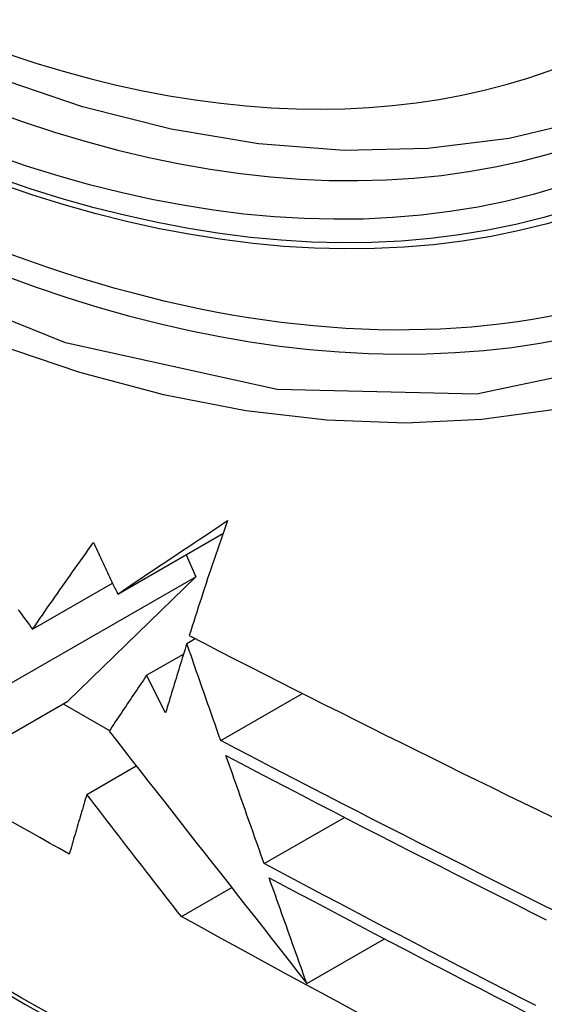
# Model space of a CAD drawing. Header units: inches. Extents: x 532.5 to 626.4, y 205.4 to 289.5.
# Tile 14 of 92: x 533.345 to 533.4333, y 273.0271 to 273.1928. Entities that reach past the tile are written whole.
import ezdxf

# ---------------------------------------------------------------- set-up
doc = ezdxf.new("R2010")
doc.units = ezdxf.units.IN
doc.header["$MEASUREMENT"] = 0
doc.layers.add('Visible Edges(ANSI)', color=7, linetype='Continuous', lineweight=25)
doc.layers.add('Visible Tangent Edges(ANSI)', color=7, linetype='Continuous', lineweight=25)

msp = doc.modelspace()

# ---------------------------------------------------------------- linework, layer by layer
at = {"layer": 'Visible Edges(ANSI)'}
for p, q in [((533.36148, 273.09612), (533.3792, 273.10633)), ((533.37298, 273.10275), (533.37463, 273.09904)), ((533.34282, 273.08073), (533.37463, 273.09904)), ((533.34714, 273.09021), (533.36061, 273.09797)), ((533.37463, 273.09904), (533.35306, 273.07808)), ((533.37311, 273.08781), (533.37452, 273.08863)), ((533.36633, 273.08245), (533.37256, 273.08603)), ((533.36955, 273.07612), (533.36633, 273.08245)), ((533.3312, 273.06549), (533.35306, 273.07808)), ((533.37882, 273.07149), (533.39257, 273.07941)), ((533.35232, 273.07766), (533.36012, 273.07316)), ((533.35627, 273.0624), (533.36461, 273.06721)), ((533.38613, 273.05076), (533.39964, 273.05854)), ((533.3722, 273.04183), (533.38067, 273.04671)), ((533.39331, 273.03058), (533.40637, 273.0381))]:
    msp.add_line(p, q, dxfattribs=at)
at = {"layer": 'Visible Edges(ANSI)', "flags": 128}
for points in [[(533.46499, 273.18642), (533.45311, 273.18049), (533.44055, 273.17596), (533.42738, 273.17283), (533.41371, 273.17112), (533.39962, 273.17082), (533.38519, 273.17192), (533.37049, 273.17437), (533.35557, 273.17815), (533.34052, 273.18323), (533.32537, 273.18957), (533.31021, 273.19713), (533.29507, 273.20587), (533.28003, 273.21573), (533.26514, 273.22669), (533.25047, 273.23869), (533.23607, 273.25166), (533.22201, 273.26556), (533.20834, 273.28031)], [(533.36148, 273.09612), (533.36221, 273.09662), (533.36295, 273.09711), (533.36369, 273.09761), (533.36444, 273.09811), (533.36518, 273.09861), (533.36593, 273.09912), (533.36669, 273.09962), (533.36744, 273.10013), (533.3682, 273.10064), (533.36896, 273.10115), (533.36973, 273.10166), (533.37049, 273.10217), (533.37126, 273.10269), (533.37204, 273.10321), (533.37282, 273.10373), (533.3736, 273.10425), (533.37438, 273.10477), (533.37517, 273.1053), (533.37596, 273.10582), (533.37675, 273.10635), (533.37754, 273.10688), (533.37834, 273.10741), (533.37915, 273.10795), (533.37995, 273.10849)], [(533.37995, 273.10849), (533.37967, 273.10767), (533.37938, 273.10685), (533.3791, 273.10603), (533.37882, 273.10521), (533.37854, 273.1044), (533.37826, 273.10358), (533.37798, 273.10277), (533.37771, 273.10196), (533.37743, 273.10114), (533.37716, 273.10033), (533.37689, 273.09953), (533.37662, 273.09872), (533.37636, 273.09791), (533.37609, 273.09711), (533.37583, 273.0963), (533.37557, 273.0955), (533.3753, 273.0947), (533.37505, 273.0939), (533.37479, 273.0931), (533.37453, 273.09231), (533.37428, 273.09151), (533.37403, 273.09072), (533.37378, 273.08993), (533.37353, 273.08914)], [(533.34714, 273.09021), (533.34756, 273.0908), (533.34797, 273.0914), (533.34838, 273.092), (533.3488, 273.0926), (533.34922, 273.0932), (533.34963, 273.0938), (533.35005, 273.0944), (533.35048, 273.09501), (533.3509, 273.09561), (533.35133, 273.09622), (533.35175, 273.09683), (533.35218, 273.09743), (533.35261, 273.09805), (533.35304, 273.09866), (533.35347, 273.09927), (533.3539, 273.09988), (533.35434, 273.10049), (533.35477, 273.10111), (533.35521, 273.10172), (533.35565, 273.10234), (533.35609, 273.10296), (533.35653, 273.10357), (533.35697, 273.10419), (533.35741, 273.10481)], [(533.35741, 273.10481), (533.35758, 273.10445), (533.35775, 273.10408), (533.35792, 273.10372), (533.35809, 273.10336), (533.35826, 273.103), (533.35843, 273.10264), (533.3586, 273.10227), (533.35877, 273.10191), (533.35894, 273.10155), (533.35911, 273.10119), (533.35927, 273.10083), (533.35944, 273.10046), (533.35961, 273.1001), (533.35978, 273.09974), (533.35995, 273.09938), (533.36012, 273.09902), (533.36029, 273.09866), (533.36046, 273.09829), (533.36063, 273.09793), (533.3608, 273.09757), (533.36097, 273.09721), (533.36114, 273.09685), (533.36131, 273.09648), (533.36148, 273.09612)], [(533.34471, 273.09348), (533.34499, 273.09311), (533.34526, 273.09275), (533.34553, 273.09238), (533.3458, 273.09202), (533.34607, 273.09166), (533.34634, 273.09129), (533.34661, 273.09093), (533.34688, 273.09057), (533.34714, 273.09021)], [(533.37353, 273.08914), (533.37605, 273.08784), (533.37857, 273.08654), (533.3811, 273.08524), (533.38364, 273.08394), (533.38618, 273.08265), (533.38872, 273.08136), (533.39126, 273.08007), (533.39381, 273.07878), (533.39636, 273.0775), (533.39891, 273.07622), (533.40147, 273.07494), (533.40402, 273.07366), (533.40658, 273.07239), (533.40914, 273.07112), (533.4117, 273.06985), (533.41426, 273.06859), (533.41682, 273.06732), (533.41938, 273.06606), (533.42194, 273.06481), (533.4245, 273.06355), (533.42706, 273.0623), (533.42962, 273.06106), (533.43218, 273.05981), (533.43473, 273.05857)], [(533.37311, 273.08781), (533.37296, 273.08732), (533.37281, 273.08683), (533.37265, 273.08634), (533.3725, 273.08585), (533.37235, 273.08536), (533.3722, 273.08487), (533.37205, 273.08439), (533.3719, 273.0839), (533.37175, 273.08341), (533.3716, 273.08292), (533.37145, 273.08243), (533.3713, 273.08194), (533.37115, 273.08146), (533.371, 273.08097), (533.37086, 273.08048), (533.37071, 273.08), (533.37056, 273.07951), (533.37041, 273.07902), (533.37027, 273.07854), (533.37012, 273.07805), (533.36998, 273.07757), (533.36983, 273.07709), (533.36969, 273.0766), (533.36955, 273.07612)], [(533.37882, 273.07149), (533.37858, 273.07216), (533.37834, 273.07284), (533.3781, 273.07352), (533.37787, 273.0742), (533.37763, 273.07488), (533.37739, 273.07556), (533.37715, 273.07624), (533.37691, 273.07692), (533.37668, 273.0776), (533.37644, 273.07828), (533.3762, 273.07896), (533.37596, 273.07964), (533.37572, 273.08032), (533.37549, 273.081), (533.37525, 273.08168), (533.37501, 273.08237), (533.37477, 273.08305), (533.37453, 273.08373), (533.3743, 273.08441), (533.37406, 273.08509), (533.37382, 273.08577), (533.37359, 273.08645), (533.37335, 273.08713), (533.37311, 273.08781)], [(533.36633, 273.08245), (533.36606, 273.08205), (533.3658, 273.08166), (533.36553, 273.08126), (533.36526, 273.08087), (533.365, 273.08047), (533.36473, 273.08008), (533.36447, 273.07969), (533.36421, 273.07929), (533.36394, 273.0789), (533.36368, 273.07851), (533.36342, 273.07811), (533.36315, 273.07772), (533.36289, 273.07733), (533.36263, 273.07694), (533.36237, 273.07655), (533.36211, 273.07616), (533.36185, 273.07577), (533.36159, 273.07538), (533.36133, 273.07499), (533.36107, 273.0746), (533.36081, 273.07421), (533.36056, 273.07382), (533.3603, 273.07343), (533.36004, 273.07304)], [(533.36004, 273.07304), (533.36133, 273.0714), (533.36263, 273.06974), (533.36393, 273.06807), (533.36525, 273.0664), (533.36657, 273.06471), (533.36789, 273.06302), (533.36923, 273.06131), (533.37058, 273.0596), (533.37193, 273.05787), (533.37329, 273.05613), (533.37466, 273.05438), (533.37604, 273.05263), (533.37742, 273.05085), (533.37882, 273.04907), (533.38022, 273.04728), (533.38164, 273.04547), (533.38306, 273.04366), (533.3845, 273.04183), (533.38594, 273.03998), (533.38739, 273.03813), (533.38886, 273.03626), (533.39033, 273.03438), (533.39181, 273.03249), (533.39331, 273.03058)], [(533.43532, 273.04262), (533.43272, 273.04392), (533.43013, 273.04521), (533.42754, 273.04651), (533.42495, 273.04781), (533.42236, 273.04911), (533.41978, 273.05041), (533.4172, 273.05171), (533.41462, 273.05301), (533.41204, 273.05432), (533.40947, 273.05563), (533.4069, 273.05694), (533.40433, 273.05825), (533.40177, 273.05956), (533.39921, 273.06088), (533.39665, 273.0622), (533.39409, 273.06352), (533.39154, 273.06484), (533.38899, 273.06616), (533.38644, 273.06749), (533.3839, 273.06882), (533.38136, 273.07015), (533.37882, 273.07149)], [(533.38613, 273.05076), (533.38586, 273.05152), (533.38559, 273.05227), (533.38533, 273.05303), (533.38506, 273.05378), (533.38479, 273.05454), (533.38452, 273.05529), (533.38426, 273.05605), (533.38399, 273.05681), (533.38372, 273.05757), (533.38345, 273.05832), (533.38319, 273.05908), (533.38292, 273.05984), (533.38265, 273.0606), (533.38238, 273.06136), (533.38212, 273.06211), (533.38185, 273.06287), (533.38158, 273.06363), (533.38131, 273.06439), (533.38105, 273.06515), (533.38078, 273.0659), (533.38051, 273.06666), (533.38025, 273.06742), (533.37998, 273.06818), (533.37971, 273.06894)], [(533.37971, 273.06894), (533.38225, 273.0676), (533.3848, 273.06626), (533.38735, 273.06493), (533.3899, 273.0636), (533.39245, 273.06227), (533.39501, 273.06094), (533.39756, 273.05962), (533.40013, 273.05829), (533.40269, 273.05697), (533.40525, 273.05566), (533.40782, 273.05434), (533.41039, 273.05303), (533.41296, 273.05172), (533.41554, 273.05041), (533.41811, 273.0491), (533.42069, 273.0478), (533.42327, 273.0465), (533.42585, 273.0452), (533.42843, 273.0439), (533.43101, 273.0426), (533.4336, 273.04131)], [(533.35627, 273.0624), (533.35615, 273.06198), (533.35602, 273.06156), (533.3559, 273.06114), (533.35577, 273.06072), (533.35565, 273.0603), (533.35553, 273.05988), (533.3554, 273.05946), (533.35528, 273.05904), (533.35516, 273.05862), (533.35503, 273.0582), (533.35491, 273.05778), (533.35479, 273.05736), (533.35467, 273.05694), (533.35454, 273.05652), (533.35442, 273.0561), (533.3543, 273.05568), (533.35418, 273.05526), (533.35406, 273.05485), (533.35393, 273.05443), (533.35381, 273.05401), (533.35369, 273.05359), (533.35357, 273.05317), (533.35345, 273.05276), (533.35333, 273.05234)], [(533.3722, 273.04183), (533.37157, 273.04264), (533.37094, 273.04346), (533.3703, 273.04428), (533.36965, 273.04511), (533.36901, 273.04595), (533.36836, 273.04679), (533.3677, 273.04763), (533.36704, 273.04848), (533.36638, 273.04934), (533.36572, 273.0502), (533.36505, 273.05106), (533.36438, 273.05192), (533.36371, 273.05279), (533.36303, 273.05366), (533.36236, 273.05453), (533.36168, 273.05541), (533.36101, 273.05628), (533.36033, 273.05715), (533.35965, 273.05803), (533.35897, 273.05891), (533.3583, 273.05978), (533.35762, 273.06066), (533.35695, 273.06153), (533.35627, 273.0624)], [(533.35333, 273.05234), (533.35167, 273.05328), (533.35001, 273.05421), (533.34835, 273.05515), (533.34669, 273.05609), (533.34504, 273.05702), (533.34338, 273.05796)], [(533.43185, 273.02687), (533.42929, 273.02818), (533.42673, 273.0295), (533.42417, 273.03081), (533.42161, 273.03213), (533.41906, 273.03345), (533.41651, 273.03477), (533.41396, 273.0361), (533.41142, 273.03742), (533.40888, 273.03875), (533.40634, 273.04007), (533.4038, 273.0414), (533.40127, 273.04273), (533.39874, 273.04407), (533.39621, 273.0454), (533.39369, 273.04674), (533.39117, 273.04808), (533.38865, 273.04942), (533.38613, 273.05076)], [(533.38697, 273.04838), (533.38949, 273.04704), (533.39202, 273.04569), (533.39455, 273.04435), (533.39707, 273.04301), (533.39961, 273.04167), (533.40214, 273.04033), (533.40467, 273.039), (533.40721, 273.03766), (533.40975, 273.03633), (533.41229, 273.035), (533.41484, 273.03368), (533.41738, 273.03235), (533.41993, 273.03103), (533.42248, 273.02971), (533.42503, 273.02839), (533.42759, 273.02707), (533.43014, 273.02576)], [(533.39331, 273.03058), (533.39304, 273.03132), (533.39278, 273.03206), (533.39251, 273.0328), (533.39225, 273.03354), (533.39199, 273.03428), (533.39172, 273.03502), (533.39146, 273.03576), (533.39119, 273.03651), (533.39093, 273.03725), (533.39066, 273.03799), (533.3904, 273.03873), (533.39014, 273.03947), (533.38987, 273.04022), (533.38961, 273.04096), (533.38934, 273.0417), (533.38908, 273.04245), (533.38882, 273.04319), (533.38855, 273.04393), (533.38829, 273.04467), (533.38802, 273.04542), (533.38776, 273.04616), (533.3875, 273.0469), (533.38723, 273.04764), (533.38697, 273.04838)], [(533.40266, 273.02527), (533.39925, 273.02709), (533.39585, 273.02893), (533.39245, 273.03076), (533.38906, 273.0326), (533.38567, 273.03444), (533.3823, 273.03628), (533.37892, 273.03813), (533.37556, 273.03998), (533.3722, 273.04183)]]:
    msp.add_lwpolyline(points, dxfattribs=at)
at = {"layer": 'Visible Edges(ANSI)'}
msp.add_ellipse((533.30149, 273.45345), major_axis=(0.15718, -0.27294), ratio=0.578093, start_param=2.362013, end_param=7.062765, dxfattribs=at)
msp.add_ellipse((533.29801, 273.45144), major_axis=(0.15963, -0.2772), ratio=0.578093, dxfattribs=at)
at = {"layer": 'Visible Tangent Edges(ANSI)', "flags": 128}
for points in [[(533.54645, 273.30751), (533.54364, 273.26613), (533.53533, 273.22889), (533.52165, 273.19657), (533.50298, 273.16995), (533.47978, 273.14967), (533.45258, 273.13623), (533.42189, 273.1298), (533.38831, 273.13054), (533.3527, 273.13843), (533.31582, 273.15329), (533.27848, 273.17483), (533.24164, 273.20247), (533.20596, 273.23572), (533.17233, 273.27378), (533.14156, 273.3157)], [(533.1583, 273.28669), (533.17077, 273.27065), (533.18368, 273.25519), (533.19698, 273.24038), (533.21065, 273.22626), (533.2246, 273.2129), (533.23878, 273.20036), (533.25314, 273.18869), (533.26764, 273.17789), (533.28224, 273.16801), (533.2969, 273.15908), (533.31159, 273.15111), (533.32621, 273.14418), (533.34072, 273.13829), (533.35506, 273.13346), (533.36919, 273.1297), (533.38307, 273.12702), (533.39666, 273.12543), (533.40992, 273.12494), (533.42279, 273.12556), (533.43519, 273.12727), (533.44711, 273.13005), (533.45851, 273.13391)], [(533.05584, 273.25082), (533.07911, 273.22844), (533.10265, 273.20665), (533.12641, 273.18549), (533.15037, 273.16498), (533.1745, 273.14514), (533.19878, 273.12601), (533.22317, 273.1076), (533.24765, 273.08994), (533.27219, 273.07304), (533.29675, 273.05692), (533.32131, 273.04161), (533.34587, 273.02709), (533.37042, 273.01337), (533.39496, 273.00044), (533.41947, 272.98832), (533.44393, 272.97703), (533.46831, 272.96657), (533.49257, 272.95695), (533.51671, 272.94818), (533.54073, 272.94027), (533.56459, 272.93321)], [(533.56333, 272.9348), (533.53957, 272.94177), (533.51565, 272.94961), (533.49159, 272.95831), (533.46742, 272.96786), (533.44312, 272.97826), (533.41874, 272.9895), (533.3943, 273.00156), (533.36982, 273.01444), (533.34533, 273.02813), (533.32084, 273.04261), (533.29634, 273.0579), (533.27183, 273.07399), (533.24735, 273.09087), (533.22292, 273.10852), (533.19858, 273.12692), (533.17436, 273.14604), (533.15029, 273.16586), (533.12639, 273.18635), (533.10269, 273.2075), (533.07923, 273.22926), (533.05602, 273.25162)]]:
    msp.add_lwpolyline(points, dxfattribs=at)
at = {"layer": 'Visible Tangent Edges(ANSI)'}
for centre, major_axis, start_param, end_param in [((533.3005, 273.45288), (-0.17285, 0.30015), 5.049711, 10.658253), ((533.30045, 273.45285), (0.1503, -0.261), 4.099688, 6.899754)]:
    msp.add_ellipse(centre, major_axis=major_axis, ratio=0.578093, start_param=start_param, end_param=end_param, dxfattribs=at)
for centre, major_axis in [((533.30109, 273.45322), (-0.17078, 0.29656)), ((533.29811, 273.4515), (0.16238, -0.28198)), ((533.29801, 273.45144), (-0.16178, 0.28094))]:
    msp.add_ellipse(centre, major_axis=major_axis, ratio=0.578093, dxfattribs=at)

doc.saveas('drawing.dxf')
